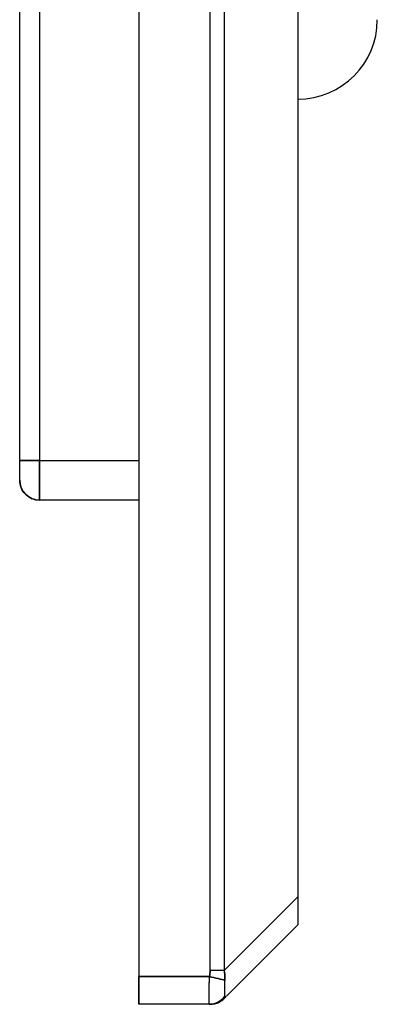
# Model space of a CAD drawing. Header units: millimetres. Extents: x 684 to 1227, y 21 to 405.
# Tile 7 of 28: x 940 to 949, y 178 to 202. Entities that reach past the tile are written whole.
import ezdxf

# ---------------------------------------------------------------- set-up
doc = ezdxf.new("R2010")
doc.units = ezdxf.units.MM
doc.header["$LTSCALE"] = 2
doc.layers.add('1轮廓实线层', color=7, linetype='Continuous')

msp = doc.modelspace()

# ---------------------------------------------------------------- linework, layer by layer
at = {"layer": '1轮廓实线层'}
for p, q in [((943.211, 291.917), (943.211, 178.317)), ((945.004, 178.471), (945.004, 291.764)), ((945.004, 178.471), (945.004, 291.764)), ((945.357, 291.764), (945.357, 178.471)), ((945.357, 291.764), (945.357, 178.471)), ((947.211, 289.91), (947.211, 180.324)), ((940.211, 191.317), (940.211, 222.617)), ((940.211, 191.317), (940.211, 222.617)), ((940.711, 222.617), (940.711, 191.317)), ((940.711, 222.617), (940.711, 191.317)), ((940.711, 191.317), (940.211, 191.317)), ((940.711, 191.317), (943.211, 191.317)), ((940.711, 190.317), (940.711, 191.317)), ((943.211, 190.317), (940.711, 190.317)), ((945.357, 178.471), (947.211, 180.324)), ((945.357, 178.471), (947.211, 180.324)), ((947.211, 179.617), (945.419, 177.826)), ((947.211, 179.617), (945.423, 177.83)), ((943.211, 178.317), (944.984, 178.317)), ((943.211, 178.317), (944.984, 178.317)), ((944.984, 178.317), (943.211, 178.317)), ((944.984, 177.617), (943.211, 177.617)), ((944.984, 177.617), (943.211, 177.617)), ((944.965, 177.631), (945.102, 177.632)), ((945.095, 177.63), (945.117, 177.632)), ((945.214, 177.671), (945.111, 177.63))]:
    msp.add_line(p, q, dxfattribs=at)
for centre, radius, start, end in [((947.211, 202.417), 2, 270, 0), ((940.711, 190.817), 0.5, 180, 270)]:
    msp.add_arc(centre, radius, start, end, dxfattribs=at)
for points, knots in [([(940.211, 191.317), (940.211, 191.317), (940.221, 191.317), (940.27, 191.317), (940.309, 191.317), (940.406, 191.317), (940.465, 191.317), (940.588, 191.317), (940.652, 191.317), (940.711, 191.317)], [0, 0, 0, 0, 0.25, 0.25, 0.5, 0.5, 0.75, 0.75, 1, 1, 1, 1]), ([(940.211, 190.817), (940.211, 190.817), (940.211, 190.828), (940.211, 190.877), (940.211, 190.915), (940.211, 191.012), (940.211, 191.072), (940.211, 191.195), (940.211, 191.258), (940.211, 191.317)], [0, 0, 0, 0, 0.25, 0.25, 0.5, 0.5, 0.75, 0.75, 1, 1, 1, 1]), ([(940.211, 190.817), (940.211, 190.817), (940.211, 190.817), (940.211, 190.817), (940.211, 190.817), (940.211, 190.818), (940.211, 190.818), (940.211, 190.818), (940.211, 190.819), (940.211, 190.819), (940.211, 190.82), (940.211, 190.821), (940.211, 190.821), (940.211, 190.822), (940.211, 190.823), (940.211, 190.824), (940.211, 190.825), (940.211, 190.826), (940.211, 190.828), (940.211, 190.829), (940.211, 190.83), (940.211, 190.832), (940.211, 190.833), (940.211, 190.835), (940.211, 190.837), (940.211, 190.838), (940.211, 190.84), (940.211, 190.842), (940.211, 190.844), (940.211, 190.846), (940.211, 190.848), (940.211, 190.851), (940.211, 190.853), (940.211, 190.855), (940.211, 190.858), (940.211, 190.86), (940.211, 190.863), (940.211, 190.865), (940.211, 190.868), (940.211, 190.871), (940.211, 190.874), (940.211, 190.876), (940.211, 190.879), (940.211, 190.882), (940.211, 190.885), (940.211, 190.888), (940.211, 190.892), (940.211, 190.895), (940.211, 190.898), (940.211, 190.902), (940.211, 190.905), (940.211, 190.908), (940.211, 190.912), (940.211, 190.916), (940.211, 190.919), (940.211, 190.923), (940.211, 190.927), (940.211, 190.931), (940.211, 190.935), (940.211, 190.938), (940.211, 190.943), (940.211, 190.947), (940.211, 190.951), (940.211, 190.955), (940.211, 190.959), (940.211, 190.964), (940.211, 190.968), (940.211, 190.973), (940.211, 190.977), (940.211, 190.982), (940.211, 190.986), (940.211, 190.991), (940.211, 190.995), (940.211, 191), (940.211, 191.005), (940.211, 191.01), (940.211, 191.014), (940.211, 191.019), (940.211, 191.024), (940.211, 191.029), (940.211, 191.034), (940.211, 191.039), (940.211, 191.044), (940.211, 191.049), (940.211, 191.055), (940.211, 191.06), (940.211, 191.065), (940.211, 191.07), (940.211, 191.076), (940.211, 191.081), (940.211, 191.087), (940.211, 191.092), (940.211, 191.098), (940.211, 191.103), (940.211, 191.109), (940.211, 191.114), (940.211, 191.12), (940.211, 191.126), (940.211, 191.132), (940.211, 191.138), (940.211, 191.143), (940.211, 191.149), (940.211, 191.155), (940.211, 191.161), (940.211, 191.167), (940.211, 191.173), (940.211, 191.179), (940.211, 191.185), (940.211, 191.19), (940.211, 191.196), (940.211, 191.202), (940.211, 191.208), (940.211, 191.214), (940.211, 191.22), (940.211, 191.226), (940.211, 191.232), (940.211, 191.238), (940.211, 191.244), (940.211, 191.25), (940.211, 191.256), (940.211, 191.262), (940.211, 191.268), (940.211, 191.274), (940.211, 191.281), (940.211, 191.287), (940.211, 191.293), (940.211, 191.299), (940.211, 191.305), (940.211, 191.311), (940.211, 191.315), (940.211, 191.317)], [0, 0, 0, 0, 0.00781, 0.015609, 0.023396, 0.031174, 0.038943, 0.046705, 0.054461, 0.062212, 0.06996, 0.077705, 0.085449, 0.093194, 0.100939, 0.108688, 0.116441, 0.124198, 0.131962, 0.139734, 0.147515, 0.155305, 0.163108, 0.170922, 0.178751, 0.186594, 0.194454, 0.20233, 0.210226, 0.218141, 0.226077, 0.234035, 0.242017, 0.250022, 0.257948, 0.265854, 0.273743, 0.281615, 0.289471, 0.297313, 0.305142, 0.312958, 0.320764, 0.32856, 0.336347, 0.344127, 0.3519, 0.359669, 0.367434, 0.375196, 0.382956, 0.390716, 0.398478, 0.406241, 0.414008, 0.421779, 0.429556, 0.437339, 0.445131, 0.452932, 0.460744, 0.468567, 0.476403, 0.484253, 0.492117, 0.499999, 0.50788, 0.515745, 0.523594, 0.53143, 0.539253, 0.547065, 0.554866, 0.562658, 0.570442, 0.578218, 0.58599, 0.593756, 0.60152, 0.609281, 0.617041, 0.624802, 0.632564, 0.640328, 0.648097, 0.655871, 0.66365, 0.671438, 0.679234, 0.687039, 0.694856, 0.702684, 0.710526, 0.718383, 0.726255, 0.734144, 0.74205, 0.749976, 0.757982, 0.765963, 0.773921, 0.781857, 0.789772, 0.797668, 0.805545, 0.813404, 0.821248, 0.829076, 0.836891, 0.844693, 0.852484, 0.860265, 0.868036, 0.875801, 0.883558, 0.891311, 0.89906, 0.906806, 0.91455, 0.922294, 0.93004, 0.937787, 0.945539, 0.953295, 0.961057, 0.968826, 0.976604, 0.984391, 0.992189, 1, 1, 1, 1]), ([(940.711, 191.317), (940.711, 191.199), (940.711, 191.072), (940.711, 190.826), (940.711, 190.708), (940.711, 190.512), (940.711, 190.436), (940.711, 190.339), (940.711, 190.317), (940.711, 190.317)], [0, 0, 0, 0, 0.25, 0.25, 0.5, 0.5, 0.75, 0.75, 1, 1, 1, 1]), ([(940.711, 190.317), (940.652, 190.317), (940.588, 190.328), (940.465, 190.377), (940.406, 190.415), (940.309, 190.512), (940.27, 190.571), (940.221, 190.694), (940.211, 190.758), (940.211, 190.817)], [0, 0, 0, 0, 0.25, 0.25, 0.5, 0.5, 0.75, 0.75, 1, 1, 1, 1]), ([(947.211, 180.324), (947.211, 180.301), (947.211, 180.254), (947.211, 180.16), (947.211, 180.06), (947.211, 179.965), (947.211, 179.884), (947.211, 179.811), (947.211, 179.751), (947.211, 179.7), (947.211, 179.654), (947.211, 179.629), (947.211, 179.618), (947.211, 179.618), (947.211, 179.617)], [0, 0, 0, 0, 0.062619, 0.124526, 0.250002, 0.334023, 0.395027, 0.499997, 0.57995, 0.640488, 0.750001, 0.875473, 0.937377, 1, 1, 1, 1]), ([(947.211, 180.324), (947.211, 180.299), (947.21, 180.25), (947.211, 180.157), (947.211, 180.043), (947.211, 179.915), (947.211, 179.803), (947.211, 179.715), (947.211, 179.657), (947.211, 179.629), (947.21, 179.619), (947.211, 179.618), (947.211, 179.617)], [0, 0, 0, 0, 0.066, 0.129879, 0.250087, 0.375055, 0.500002, 0.62495, 0.749916, 0.870109, 0.93397, 1, 1, 1, 1]), ([(943.211, 177.617), (943.211, 177.617), (943.211, 177.632), (943.211, 177.7), (943.211, 177.754), (943.211, 177.89), (943.211, 177.973), (943.211, 178.145), (943.211, 178.235), (943.211, 178.317)], [0, 0, 0, 0, 0.25, 0.25, 0.5, 0.5, 0.75, 0.75, 1, 1, 1, 1]), ([(943.211, 178.317), (943.211, 178.308), (943.211, 178.285), (943.211, 178.24), (943.211, 178.158), (943.211, 178.063), (943.211, 177.974), (943.211, 177.897), (943.211, 177.827), (943.211, 177.766), (943.211, 177.714), (943.211, 177.677), (943.211, 177.648), (943.211, 177.63), (943.211, 177.621), (943.211, 177.617), (943.211, 177.617), (943.211, 177.617)], [0, 0, 0, 0, 0.024893, 0.062286, 0.125095, 0.249962, 0.33201, 0.39291, 0.499928, 0.581641, 0.642503, 0.749894, 0.80004, 0.874904, 0.937713, 0.973329, 1, 1, 1, 1]), ([(944.984, 178.317), (944.979, 178.225), (944.969, 178.042), (944.967, 177.813), (944.968, 177.668), (944.975, 177.648), (944.978, 177.641)], [0, 0, 0, 0, 0.2819, 0.563798, 0.845734, 1, 1, 1, 1]), ([(944.984, 178.317), (944.982, 178.29), (944.978, 178.235), (944.974, 178.15), (944.971, 178.064), (944.969, 177.979), (944.968, 177.896), (944.967, 177.808), (944.968, 177.725), (944.971, 177.661), (944.976, 177.624), (944.981, 177.619), (944.984, 177.617)], [0, 0, 0, 0, 0.073564, 0.151541, 0.233689, 0.319595, 0.408665, 0.500137, 0.63614, 0.76607, 0.887782, 1, 1, 1, 1]), ([(944.984, 178.317), (944.989, 178.343), (945.001, 178.393), (945.003, 178.445), (945.004, 178.471)], [0, 0, 0, 0, 0.500068, 1, 1, 1, 1]), ([(944.984, 178.317), (945.057, 178.299), (945.134, 178.28), (945.272, 178.247), (945.332, 178.232), (945.375, 178.221)], [0, 0, 0, 0, 0.5, 0.5, 1, 1, 1, 1]), ([(945.375, 178.221), (945.332, 178.232), (945.272, 178.247), (945.135, 178.28), (945.057, 178.299), (944.984, 178.317)], [0, 0, 0, 0, 0.5, 0.5, 1, 1, 1, 1]), ([(945.357, 178.471), (945.312, 178.471), (945.256, 178.471), (945.134, 178.471), (945.067, 178.471), (945.004, 178.471)], [0, 0, 0, 0, 0.5, 0.5, 1, 1, 1, 1]), ([(945.357, 178.471), (945.311, 178.471), (945.255, 178.471), (945.132, 178.471), (945.066, 178.471), (945.004, 178.471)], [0, 0, 0, 0, 0.5, 0.5, 1, 1, 1, 1]), ([(945.375, 178.221), (945.376, 178.263), (945.378, 178.346), (945.364, 178.429), (945.357, 178.471)], [0, 0, 0, 0, 0.5000129, 1, 1, 1, 1]), ([(945.375, 178.221), (945.376, 178.263), (945.378, 178.346), (945.364, 178.429), (945.357, 178.471)], [0, 0, 0, 0, 0.500017, 1, 1, 1, 1]), ([(945.357, 178.471), (945.362, 178.443), (945.372, 178.388), (945.378, 178.304), (945.376, 178.249), (945.375, 178.221)], [0, 0, 0, 0, 0.333507, 0.666496, 1, 1, 1, 1]), ([(945.375, 177.821), (945.371, 177.844), (945.376, 177.899), (945.376, 178.045), (945.371, 178.137), (945.375, 178.221)], [0, 0, 0, 0, 0.5, 0.5, 1, 1, 1, 1]), ([(945.375, 177.821), (945.375, 177.826), (945.374, 177.835), (945.374, 177.855), (945.375, 177.883), (945.375, 177.921), (945.376, 177.971), (945.375, 178.026), (945.374, 178.087), (945.373, 178.152), (945.375, 178.199), (945.375, 178.221)], [0, 0, 0, 0, 0.078511, 0.161664, 0.250114, 0.37327, 0.500106, 0.626879, 0.750088, 0.881045, 1, 1, 1, 1]), ([(944.984, 177.617), (945.057, 177.617), (945.135, 177.635), (945.272, 177.707), (945.332, 177.761), (945.375, 177.821)], [0, 0, 0, 0, 0.5, 0.5, 1, 1, 1, 1]), ([(945.375, 177.821), (945.332, 177.761), (945.272, 177.707), (945.134, 177.635), (945.057, 177.617), (944.984, 177.617)], [0, 0, 0, 0, 0.5, 0.5, 1, 1, 1, 1]), ([(945.227, 177.671), (945.262, 177.692), (945.331, 177.732), (945.381, 177.793), (945.406, 177.824)], [0, 0, 0, 0, 0.507108, 1, 1, 1, 1]), ([(945.357, 177.764), (945.361, 177.768), (945.368, 177.776), (945.375, 177.791), (945.378, 177.806), (945.376, 177.816), (945.375, 177.821)], [0, 0, 0, 0, 0.247759, 0.495867, 0.748068, 1, 1, 1, 1]), ([(945.357, 177.764), (945.362, 177.769), (945.372, 177.781), (945.378, 177.8), (945.376, 177.814), (945.375, 177.821)], [0, 0, 0, 0, 0.333507, 0.666496, 1, 1, 1, 1]), ([(945.004, 177.617), (945.003, 177.617), (945.001, 177.617), (944.989, 177.617), (944.984, 177.617)], [0, 0, 0, 0, 0.4999331, 1, 1, 1, 1]), ([(945.004, 177.617), (945.066, 177.617), (945.132, 177.63), (945.255, 177.68), (945.311, 177.718), (945.357, 177.764)], [0, 0, 0, 0, 0.5, 0.5, 1, 1, 1, 1]), ([(945.096, 177.626), (945.097, 177.626), (945.131, 177.63), (945.196, 177.654), (945.284, 177.698), (945.333, 177.742), (945.357, 177.764)], [0, 0, 0, 0, 0.015612, 0.345856, 0.676101, 1, 1, 1, 1]), ([(945.118, 177.63), (945.156, 177.642), (945.232, 177.665), (945.29, 177.712), (945.319, 177.736)], [0, 0, 0, 0, 0.495159, 1, 1, 1, 1])]:
    msp.add_open_spline(points, degree=3, knots=knots, dxfattribs=at)
for points in [[(940.357, 190.463), (940.406, 190.415), (940.465, 190.377), (940.527, 190.352)], [(945.004, 178.471), (945.004, 178.42), (944.996, 178.369), (944.984, 178.317)], [(944.984, 177.617), (944.996, 177.617), (945.004, 177.617), (945.004, 177.617)]]:
    msp.add_open_spline(points, degree=3, dxfattribs=at)

doc.saveas('drawing.dxf')
